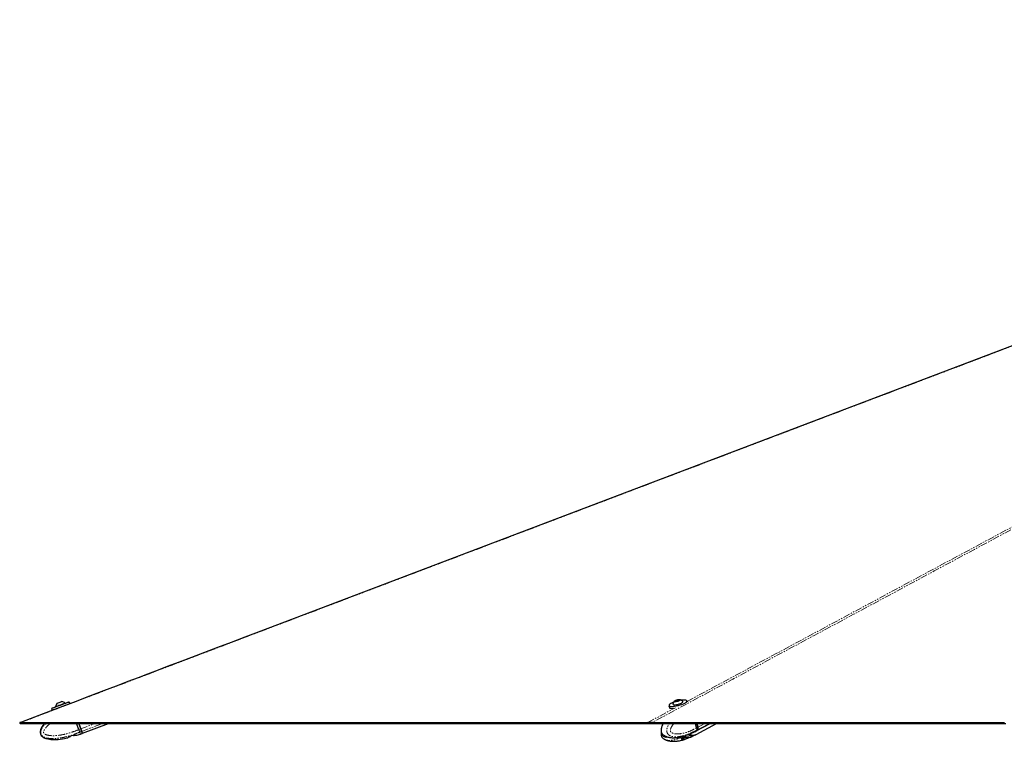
# Model space of a CAD drawing. Header units: millimetres. Extents: x 186 to 9508, y 327 to 8143.
# Tile 44 of 53: x 5508 to 6424, y 2832 to 3504. Entities that reach past the tile are written whole.
import ezdxf

# ---------------------------------------------------------------- set-up
doc = ezdxf.new("R2010")
doc.units = ezdxf.units.MM
doc.linetypes.add('PHANTOM', pattern=[12.7, 6.35, -1.27, 1.27, -1.27, 1.27, -1.27])

msp = doc.modelspace()

# ---------------------------------------------------------------- linework, layer by layer
at = {"color": 7, "linetype": 'Continuous', "lineweight": 25}
for p, q in [((5554.62, 2867.41), (5554.06, 2868.91)), ((6118.26, 2869.61), (6118.78, 2870.16)), ((6119.39, 2869.57), (6118.26, 2869.61)), ((6118.78, 2870.16), (6120.42, 2870.66)), ((6118.93, 2869.59), (6118.78, 2870.16)), ((6121.03, 2870.07), (6119.39, 2869.57)), ((6120.42, 2870.66), (6121.54, 2870.61)), ((6120.61, 2869.94), (6120.42, 2870.66)), ((6121.54, 2870.61), (6121.03, 2870.07)), ((6125.14, 2868.9), (6125.08, 2869.11)), ((6129.3, 2868.8), (6129.06, 2869.74)), ((5537.67, 2862.77), (5538.24, 2861.28)), ((5541.27, 2864.57), (5541.35, 2864.37)), ((5550.24, 2867.7), (5550.17, 2867.9)), ((6112.14, 2865.26), (6112.53, 2863.76)), ((6115.9, 2866.68), (6115.95, 2866.47)), ((5562.91, 2843.15), (5560.8, 2848.78)), ((5562.91, 2843.15), (5562.91, 2843.15)), ((5562.94, 2848.78), (5564.79, 2843.85)), ((5564.79, 2843.85), (5562.94, 2848.78)), ((5566.33, 2839.71), (5590.57, 2848.78)), ((6132.44, 2839.45), (6136.08, 2841.2)), ((6136.13, 2841.22), (6137.25, 2841.81)), ((6137.95, 2844.79), (6136.89, 2848.78)), ((6137.45, 2841.92), (6150.44, 2848.78)), ((6137.47, 2838.64), (6156.57, 2848.78)), ((6137.95, 2844.79), (6137.95, 2844.79)), ((6139.16, 2845.46), (6138.27, 2848.78)), ((6139.28, 2845.49), (6138.4, 2848.78)), ((5552.64, 2835.5), (5552.47, 2835.44)), ((5553.93, 2836.32), (5552.64, 2835.5)), ((5553.93, 2836.31), (5552.64, 2835.5)), ((5558.01, 2837.7), (5555.11, 2836.9)), ((5560.96, 2837.8), (5559.35, 2837.82)), ((5560.96, 2837.8), (5559.35, 2837.81)), ((5561.11, 2837.92), (5564.46, 2839.01)), ((5564.46, 2839.01), (5566.05, 2839.6)), ((6108.31, 2834.02), (6107.94, 2834.18)), ((6108.32, 2837.34), (6107.97, 2837.5)), ((6123.93, 2834.67), (6124.85, 2833.85)), ((6126.28, 2836.05), (6124.23, 2835.25)), ((6124.67, 2835.42), (6124.84, 2835.31)), ((6124.84, 2835.31), (6129.09, 2836.1)), ((6128.67, 2834.67), (6125.91, 2833.85)), ((6128.67, 2837.97), (6127.73, 2837.69)), ((6130.74, 2836.16), (6127.76, 2836.17)), ((6132.08, 2839.34), (6130.03, 2838.54)), ((6132.08, 2836.05), (6130.03, 2835.24)), ((6131.8, 2836.16), (6132.4, 2836.17)), ((6132.39, 2839.46), (6132.5, 2839.46)), ((6132.4, 2836.18), (6136.09, 2837.91)), ((6132.52, 2839.47), (6132.5, 2839.46)), ((6136.14, 2837.94), (6137.27, 2838.54))]:
    msp.add_line(p, q, dxfattribs=at)
at = {"color": 8, "linetype": 'PHANTOM', "lineweight": 18}
for p, q in [((6128.71, 2869.18), (6128.96, 2869.32)), ((6092.56, 2849.76), (6118.14, 2863.51)), ((5564.5, 2843.74), (5562.62, 2848.78)), ((5562.91, 2843.15), (5564.5, 2843.74)), ((5563.86, 2840.87), (5563.78, 2840.84)), ((5565.37, 2841.44), (5563.86, 2840.87)), ((5564.79, 2843.85), (5577.96, 2848.78)), ((5565.65, 2841.54), (5584.99, 2848.78)), ((6137.71, 2842.51), (6137.65, 2842.47)), ((6138.78, 2843.07), (6137.71, 2842.51)), ((6137.95, 2844.79), (6139.08, 2845.38)), ((6139.08, 2845.38), (6138.18, 2848.78)), ((6138.98, 2843.18), (6149.58, 2848.78)), ((6139.28, 2845.49), (6145.52, 2848.78)), ((6123.87, 2834.92), (6123.93, 2834.67)), ((6124.85, 2833.85), (6124.46, 2835.34)), ((6125.49, 2835.43), (6125.91, 2833.85)), ((6128.67, 2834.67), (6128.33, 2835.96)), ((6129.78, 2836.17), (6130.03, 2835.24))]:
    msp.add_line(p, q, dxfattribs=at)
at = {"color": 8, "linetype": 'PHANTOM', "lineweight": 18, "flags": 128}
for points in [[(6129.14, 2869.41), (6856.45, 3260.14), (6956.49, 3313.88), (7056.53, 3367.62), (7156.57, 3421.37), (7256.63, 3475.12), (7308.74, 3503.11)], [(6112.35, 2865.34), (6112.37, 2865.32), (6112.8, 2865), (6113.55, 2864.79), (6114.59, 2864.7), (6115.87, 2864.73), (6117.34, 2864.88), (6118.94, 2865.15), (6120.61, 2865.52), (6122.27, 2865.98), (6123.87, 2866.51), (6125.33, 2867.09), (6126.59, 2867.69)], [(5565.37, 2841.44), (5565.29, 2841.65), (5565.2, 2841.89), (5565.1, 2842.15), (5564.99, 2842.44), (5564.88, 2842.75), (5564.76, 2843.07), (5564.63, 2843.41), (5564.5, 2843.74)], [(6136.08, 2841.2), (6136.85, 2841.69), (6137.65, 2842.47)], [(6139.16, 2845.46), (6139.16, 2845.46), (6139.15, 2845.44), (6139.14, 2845.42), (6139.11, 2845.4), (6139.08, 2845.38)]]:
    msp.add_lwpolyline(points, dxfattribs=at)
at = {"color": 7, "linetype": 'Continuous', "lineweight": 25, "flags": 128}
for points in [[(6480.59, 3219.06), (5959.32, 3021.04), (5729.97, 2933.92), (5717.35, 2929.12), (5704.74, 2924.33), (5692.13, 2919.54), (5679.81, 2914.86), (5667.89, 2910.34), (5656.39, 2905.97), (5645.3, 2901.76), (5634.38, 2897.61), (5626.9, 2894.76), (5618.3, 2891.5), (5608.59, 2887.81), (5597.78, 2883.7), (5585.85, 2879.17), (5572.8, 2874.21), (5559.49, 2869.16), (5545.19, 2863.72), (5529.89, 2857.91), (5513.62, 2851.73), (5507.93, 2849.57)], [(5542.67, 2867.62), (5542.77, 2867.66), (5543.19, 2867.82), (5543.87, 2868.08), (5544.71, 2868.39), (5545.57, 2868.71), (5546.33, 2869), (5546.87, 2869.2), (5547.11, 2869.29), (5547.11, 2869.29)], [(5545.8, 2866.04), (5547.41, 2866.64), (5548.96, 2867.22), (5550.37, 2867.75), (5551.6, 2868.21), (5552.59, 2868.58), (5553.31, 2868.85), (5553.71, 2869), (5553.81, 2869.03)], [(5554.06, 2868.91), (5553.97, 2868.88), (5553.55, 2868.72), (5552.82, 2868.45), (5551.81, 2868.07), (5550.55, 2867.6), (5549.1, 2867.06), (5547.52, 2866.47), (5545.87, 2865.85)], [(6116.7, 2868.66), (6116.47, 2868.57), (6115.1, 2867.98), (6113.96, 2867.38), (6113.08, 2866.78), (6112.51, 2866.23), (6112.27, 2865.73), (6112.35, 2865.34)], [(6117.08, 2866.24), (6118.04, 2866.26), (6119.19, 2866.41), (6120.42, 2866.67), (6121.67, 2867.01), (6122.82, 2867.43), (6123.81, 2867.88), (6124.55, 2868.32), (6124.98, 2868.74), (6125.09, 2869.1), (6125.01, 2869.24)], [(6118.2, 2869.29), (6118.92, 2869.32), (6119.79, 2869.48), (6120.68, 2869.74), (6121.45, 2870.05), (6121.98, 2870.37), (6122.2, 2870.65), (6122.07, 2870.85), (6121.61, 2870.94), (6120.89, 2870.9), (6120.02, 2870.75), (6119.13, 2870.49), (6118.36, 2870.18), (6117.82, 2869.86), (6117.61, 2869.57), (6117.74, 2869.37), (6118.2, 2869.29)], [(6128.83, 2869.73), (6128.82, 2869.86), (6128.55, 2870.23), (6127.96, 2870.49), (6127.06, 2870.64), (6125.9, 2870.67), (6124.51, 2870.58), (6123.41, 2870.44)], [(6129.06, 2869.74), (6129.06, 2869.72), (6128.98, 2869.25), (6128.57, 2868.71), (6127.82, 2868.12), (6126.78, 2867.51)], [(5545.87, 2865.85), (5544.22, 2865.24), (5542.64, 2864.64), (5541.19, 2864.1), (5539.93, 2863.63), (5538.91, 2863.24), (5538.18, 2862.97), (5537.77, 2862.81), (5537.67, 2862.77)], [(5537.79, 2863.03), (5537.88, 2863.07), (5538.29, 2863.22), (5539, 2863.49), (5539.99, 2863.86), (5541.22, 2864.33), (5542.64, 2864.86), (5544.19, 2865.44), (5545.8, 2866.04)], [(5538.24, 2861.28), (5538.33, 2861.31), (5538.75, 2861.47), (5539.48, 2861.75), (5540.49, 2862.13), (5541.75, 2862.6), (5543.2, 2863.14), (5544.78, 2863.74), (5546.43, 2864.36)], [(5541.27, 2864.57), (5541.35, 2864.6), (5541.74, 2864.75), (5542.43, 2865.01), (5543.36, 2865.36), (5544.46, 2865.77), (5545.66, 2866.22), (5546.86, 2866.67), (5547.98, 2867.09), (5548.93, 2867.44), (5549.64, 2867.71), (5550.06, 2867.86), (5550.17, 2867.9)], [(5546.43, 2864.36), (5548.08, 2864.97), (5549.66, 2865.56), (5551.11, 2866.11), (5552.37, 2866.58), (5553.38, 2866.95), (5554.11, 2867.23), (5554.53, 2867.38), (5554.62, 2867.41)], [(6126.78, 2867.51), (6125.49, 2866.89), (6124, 2866.3), (6122.36, 2865.76), (6120.66, 2865.29), (6118.95, 2864.9), (6117.31, 2864.63), (6115.81, 2864.47), (6114.5, 2864.44), (6113.44, 2864.53), (6112.67, 2864.75), (6112.23, 2865.07), (6112.14, 2865.26)], [(6112.53, 2863.76), (6112.62, 2863.57), (6113.07, 2863.25), (6113.83, 2863.03), (6114.89, 2862.94), (6116.2, 2862.98), (6116.36, 2862.99)], [(6115.9, 2866.83), (6115.97, 2866.55), (6116.38, 2866.33), (6117.08, 2866.24)], [(5507.93, 2849.57), (5508.09, 2849.18), (5508.25, 2848.78)], [(5508.25, 2848.78), (5509.05, 2848.78), (5510.66, 2848.78), (5513.87, 2848.78), (5515.48, 2848.78), (5517.08, 2848.78), (5520.3, 2848.78), (5521.9, 2848.78), (5525.12, 2848.78), (5526.73, 2848.78), (5529.94, 2848.78), (5531.55, 2848.78), (5534.76, 2848.78), (5536.37, 2848.78), (5537.97, 2848.78), (5541.19, 2848.78), (5542.79, 2848.78), (5546.01, 2848.78), (5547.62, 2848.78), (5550.83, 2848.78), (5552.44, 2848.78), (5554.04, 2848.78), (5557.26, 2848.78), (5558.86, 2848.78), (5562.08, 2848.78), (5563.68, 2848.78), (5566.9, 2848.78), (5568.51, 2848.78), (5571.72, 2848.78), (5573.33, 2848.78), (5574.93, 2848.78), (5578.15, 2848.78), (5579.75, 2848.78), (5582.97, 2848.78), (5584.57, 2848.78), (5587.79, 2848.78), (5589.4, 2848.78), (5592.61, 2848.78), (5594.22, 2848.78), (5595.82, 2848.78), (5599.04, 2848.78), (5600.64, 2848.78), (5603.86, 2848.78), (5605.46, 2848.78), (5608.68, 2848.78), (5610.28, 2848.78), (5613.5, 2848.78), (5615.11, 2848.78), (5616.71, 2848.78), (5619.93, 2848.78), (5621.53, 2848.78), (5624.75, 2848.78), (5626.35, 2848.78), (5629.57, 2848.78), (5631.17, 2848.78), (5632.78, 2848.78), (5636, 2848.78), (5637.6, 2848.78), (5640.82, 2848.78), (5642.42, 2848.78), (5645.64, 2848.78), (5647.24, 2848.78), (5650.46, 2848.78), (5652.06, 2848.78), (5653.67, 2848.78), (5656.89, 2848.78), (5658.49, 2848.78), (5661.71, 2848.78), (5663.31, 2848.78), (5666.53, 2848.78), (5668.13, 2848.78), (5671.35, 2848.78), (5672.95, 2848.78), (5674.56, 2848.78), (5677.77, 2848.78), (5679.38, 2848.78), (5682.6, 2848.78), (5684.2, 2848.78), (5687.42, 2848.78), (5689.02, 2848.78), (5692.24, 2848.78), (5693.84, 2848.78), (5695.45, 2848.78), (5698.66, 2848.78), (5700.27, 2848.78), (5703.49, 2848.78), (5705.09, 2848.78), (5708.31, 2848.78), (5709.91, 2848.78), (5711.52, 2848.78), (5714.73, 2848.78), (5716.34, 2848.78), (5719.55, 2848.78), (5721.16, 2848.78), (5724.38, 2848.78), (5725.98, 2848.78), (5729.2, 2848.78), (5730.8, 2848.78), (5732.41, 2848.78), (5735.62, 2848.78), (5737.23, 2848.78), (5740.44, 2848.78), (5742.05, 2848.78), (5745.26, 2848.78), (5746.87, 2848.78), (5750.09, 2848.78), (5751.69, 2848.78), (5753.3, 2848.78), (5756.51, 2848.78), (5758.12, 2848.78), (5761.33, 2848.78), (5762.94, 2848.78), (5766.15, 2848.78), (5767.76, 2848.78), (5770.98, 2848.78), (5772.58, 2848.78), (5774.19, 2848.78), (5777.4, 2848.78), (5779.01, 2848.78), (5782.22, 2848.78), (5783.83, 2848.78), (5787.04, 2848.78), (5788.65, 2848.78), (5790.26, 2848.78), (5793.47, 2848.78), (5795.08, 2848.78), (5798.29, 2848.78), (5799.9, 2848.78), (5803.11, 2848.78), (5804.72, 2848.78), (5807.93, 2848.78), (5809.54, 2848.78), (5811.15, 2848.78), (5814.36, 2848.78), (5815.97, 2848.78), (5819.18, 2848.78), (5820.79, 2848.78), (5824, 2848.78), (5825.61, 2848.78), (5828.82, 2848.78), (5830.43, 2848.78), (5832.04, 2848.78), (5835.25, 2848.78), (5836.86, 2848.78), (5840.07, 2848.78), (5841.68, 2848.78), (5844.89, 2848.78), (5846.5, 2848.78), (5849.71, 2848.78), (5851.32, 2848.78), (5852.93, 2848.78), (5856.14, 2848.78), (5857.75, 2848.78), (5860.96, 2848.78), (5862.57, 2848.78), (5865.78, 2848.78), (5867.39, 2848.78), (5869, 2848.78), (5872.21, 2848.78), (5873.82, 2848.78), (5877.03, 2848.78), (5878.64, 2848.78), (5881.85, 2848.78), (5883.46, 2848.78), (5886.67, 2848.78), (5888.28, 2848.78), (5889.89, 2848.78), (5893.1, 2848.78), (5894.71, 2848.78), (5897.92, 2848.78), (5899.53, 2848.78), (5902.74, 2848.78), (5904.35, 2848.78), (5907.56, 2848.78), (5909.17, 2848.78), (5910.77, 2848.78), (5913.99, 2848.78), (5915.6, 2848.78), (5918.81, 2848.78), (5920.42, 2848.78), (5923.63, 2848.78), (5925.24, 2848.78), (5928.45, 2848.78), (5930.06, 2848.78), (5931.66, 2848.78), (5934.88, 2848.78), (5936.48, 2848.78), (5939.7, 2848.78), (5941.31, 2848.78), (5944.52, 2848.78), (5946.13, 2848.78), (5947.73, 2848.78), (5950.95, 2848.78), (5952.55, 2848.78), (5955.77, 2848.78), (5957.37, 2848.78), (5960.59, 2848.78), (5962.19, 2848.78), (5965.41, 2848.78), (5967.02, 2848.78), (5968.62, 2848.78), (5971.84, 2848.78), (5973.44, 2848.78), (5976.66, 2848.78), (5978.26, 2848.78), (5981.48, 2848.78), (5983.08, 2848.78), (5986.3, 2848.78), (5987.9, 2848.78), (5989.51, 2848.78), (5992.73, 2848.78), (5994.33, 2848.78), (5997.55, 2848.78), (5999.15, 2848.78), (6002.37, 2848.78), (6003.97, 2848.78), (6007.19, 2848.78), (6008.79, 2848.78), (6010.4, 2848.78), (6013.61, 2848.78), (6015.22, 2848.78), (6018.44, 2848.78), (6020.04, 2848.78), (6023.26, 2848.78), (6024.86, 2848.78), (6028.08, 2848.78), (6029.68, 2848.78), (6031.29, 2848.78), (6034.5, 2848.78), (6036.11, 2848.78), (6039.33, 2848.78), (6040.93, 2848.78), (6044.15, 2848.78), (6045.75, 2848.78), (6047.36, 2848.78), (6050.57, 2848.78), (6052.18, 2848.78), (6055.39, 2848.78), (6057, 2848.78), (6060.21, 2848.78), (6061.82, 2848.78), (6065.04, 2848.78), (6066.64, 2848.78), (6068.25, 2848.78), (6071.46, 2848.78), (6073.07, 2848.78), (6076.28, 2848.78), (6077.89, 2848.78), (6081.1, 2848.78), (6082.71, 2848.78), (6085.92, 2848.78), (6087.53, 2848.78), (6089.14, 2848.78), (6091.57, 2848.78), (6093.99, 2848.78)], [(5531.15, 2848.78), (5528.03, 2848.78), (5526.42, 2848.78), (5523.21, 2848.78), (5521.6, 2848.78), (5519.99, 2848.78), (5516.78, 2848.78), (5515.17, 2848.78), (5511.71, 2848.78), (5509.98, 2848.78), (5508.25, 2848.78)], [(5509.01, 2849.76), (5509.81, 2849.76), (5513.02, 2849.76), (5514.63, 2849.76), (5517.85, 2849.76), (5519.45, 2849.76), (5522.67, 2849.76), (5524.27, 2849.76), (5527.49, 2849.76), (5529.09, 2849.76), (5530.7, 2849.76), (5533.91, 2849.76), (5535.52, 2849.76), (5538.74, 2849.76), (5540.34, 2849.76), (5543.56, 2849.76), (5545.16, 2849.76), (5546.77, 2849.76), (5549.98, 2849.76), (5551.59, 2849.76), (5554.8, 2849.76), (5556.41, 2849.76), (5559.63, 2849.76), (5561.23, 2849.76), (5564.45, 2849.76), (5566.05, 2849.76), (5567.66, 2849.76), (5570.87, 2849.76), (5572.48, 2849.76), (5575.69, 2849.76), (5577.3, 2849.76), (5580.51, 2849.76), (5582.12, 2849.76), (5585.34, 2849.76), (5586.94, 2849.76), (5588.55, 2849.76), (5591.76, 2849.76), (5593.37, 2849.76), (5596.58, 2849.76), (5598.19, 2849.76), (5601.4, 2849.76), (5603.01, 2849.76), (5606.23, 2849.76), (5607.83, 2849.76), (5609.44, 2849.76), (5612.65, 2849.76), (5614.26, 2849.76), (5617.47, 2849.76), (5619.08, 2849.76), (5622.29, 2849.76), (5623.9, 2849.76), (5625.51, 2849.76), (5628.72, 2849.76), (5630.33, 2849.76), (5633.54, 2849.76), (5635.15, 2849.76), (5638.36, 2849.76), (5639.97, 2849.76), (5643.18, 2849.76), (5644.79, 2849.76), (5646.4, 2849.76), (5649.61, 2849.76), (5651.22, 2849.76), (5654.43, 2849.76), (5656.04, 2849.76), (5659.25, 2849.76), (5660.86, 2849.76), (5664.07, 2849.76), (5665.68, 2849.76), (5667.29, 2849.76), (5670.5, 2849.76), (5672.11, 2849.76), (5675.32, 2849.76), (5676.93, 2849.76), (5680.14, 2849.76), (5681.75, 2849.76), (5684.96, 2849.76), (5686.57, 2849.76), (5688.18, 2849.76), (5691.39, 2849.76), (5693, 2849.76), (5696.21, 2849.76), (5697.82, 2849.76), (5701.03, 2849.76), (5702.64, 2849.76), (5704.25, 2849.76), (5707.46, 2849.76), (5709.07, 2849.76), (5712.28, 2849.76), (5713.89, 2849.76), (5717.1, 2849.76), (5718.71, 2849.76), (5721.92, 2849.76), (5723.53, 2849.76), (5725.14, 2849.76), (5728.35, 2849.76), (5729.96, 2849.76), (5733.17, 2849.76), (5734.78, 2849.76), (5737.99, 2849.76), (5739.6, 2849.76), (5742.81, 2849.76), (5744.42, 2849.76), (5746.03, 2849.76), (5749.24, 2849.76), (5750.85, 2849.76), (5754.06, 2849.76), (5755.67, 2849.76), (5758.88, 2849.76), (5760.49, 2849.76), (5763.7, 2849.76), (5765.31, 2849.76), (5766.92, 2849.76), (5770.13, 2849.76), (5771.74, 2849.76), (5774.95, 2849.76), (5776.56, 2849.76), (5779.77, 2849.76), (5781.38, 2849.76), (5782.98, 2849.76), (5786.2, 2849.76), (5787.81, 2849.76), (5791.02, 2849.76), (5792.63, 2849.76), (5795.84, 2849.76), (5797.45, 2849.76), (5800.66, 2849.76), (5802.27, 2849.76), (5803.87, 2849.76), (5807.09, 2849.76), (5808.69, 2849.76), (5811.91, 2849.76), (5813.52, 2849.76), (5816.73, 2849.76), (5818.34, 2849.76), (5821.55, 2849.76), (5823.16, 2849.76), (5824.76, 2849.76), (5827.98, 2849.76), (5829.58, 2849.76), (5832.8, 2849.76), (5834.41, 2849.76), (5837.62, 2849.76), (5839.23, 2849.76), (5842.44, 2849.76), (5844.05, 2849.76), (5845.65, 2849.76), (5848.87, 2849.76), (5850.47, 2849.76), (5853.69, 2849.76), (5855.29, 2849.76), (5858.51, 2849.76), (5860.12, 2849.76), (5861.72, 2849.76), (5864.94, 2849.76), (5866.54, 2849.76), (5869.76, 2849.76), (5871.36, 2849.76), (5874.58, 2849.76), (5876.18, 2849.76), (5879.4, 2849.76), (5881, 2849.76), (5882.61, 2849.76), (5885.83, 2849.76), (5887.43, 2849.76), (5890.65, 2849.76), (5892.25, 2849.76), (5895.47, 2849.76), (5897.07, 2849.76), (5900.29, 2849.76), (5901.89, 2849.76), (5903.5, 2849.76), (5906.72, 2849.76), (5908.32, 2849.76), (5911.54, 2849.76), (5913.14, 2849.76), (5916.36, 2849.76), (5917.96, 2849.76), (5921.18, 2849.76), (5922.78, 2849.76), (5924.39, 2849.76), (5927.6, 2849.76), (5929.21, 2849.76), (5932.43, 2849.76), (5934.03, 2849.76), (5937.25, 2849.76), (5938.85, 2849.76), (5940.46, 2849.76), (5943.67, 2849.76), (5945.28, 2849.76), (5948.49, 2849.76), (5950.1, 2849.76), (5953.31, 2849.76), (5954.92, 2849.76), (5958.14, 2849.76), (5959.74, 2849.76), (5961.35, 2849.76), (5964.56, 2849.76), (5966.17, 2849.76), (5969.38, 2849.76), (5970.99, 2849.76), (5974.2, 2849.76), (5975.81, 2849.76), (5979.02, 2849.76), (5980.63, 2849.76), (5982.24, 2849.76), (5985.45, 2849.76), (5987.06, 2849.76), (5990.27, 2849.76), (5991.88, 2849.76), (5995.09, 2849.76), (5996.7, 2849.76), (5999.91, 2849.76), (6001.52, 2849.76), (6003.13, 2849.76), (6006.34, 2849.76), (6007.95, 2849.76), (6011.16, 2849.76), (6012.77, 2849.76), (6015.98, 2849.76), (6017.59, 2849.76), (6019.2, 2849.76), (6022.41, 2849.76), (6024.02, 2849.76), (6027.23, 2849.76), (6028.84, 2849.76), (6032.05, 2849.76), (6033.66, 2849.76), (6036.87, 2849.76), (6038.48, 2849.76), (6040.09, 2849.76), (6043.3, 2849.76), (6044.91, 2849.76), (6048.12, 2849.76), (6049.73, 2849.76), (6052.94, 2849.76), (6054.55, 2849.76), (6057.76, 2849.76), (6059.37, 2849.76), (6060.98, 2849.76), (6064.19, 2849.76), (6065.8, 2849.76), (6069.01, 2849.76), (6070.62, 2849.76), (6073.83, 2849.76), (6075.44, 2849.76), (6078.65, 2849.76), (6080.26, 2849.76), (6081.87, 2849.76), (6085.08, 2849.76), (6086.69, 2849.76), (6089.62, 2849.76), (6092.56, 2849.76)], [(5531.15, 2848.78), (5530.51, 2848.13), (5528.97, 2846.18), (5527.95, 2844.51), (5527.34, 2843.1), (5526.95, 2841.42), (5526.95, 2840.06), (5527.23, 2838.93), (5527.89, 2837.74), (5529.36, 2836.33), (5530.55, 2835.62), (5532.15, 2834.97), (5534.22, 2834.43), (5536.81, 2834.06), (5539.98, 2833.92), (5543.77, 2834.09), (5549.77, 2834.89), (5552.45, 2835.51), (5552.45, 2835.51)], [(5564.79, 2843.85), (5564.9, 2843.55), (5565.01, 2843.25), (5565.12, 2842.96), (5565.22, 2842.68), (5565.32, 2842.42), (5565.41, 2842.18), (5565.49, 2841.96), (5565.56, 2841.77)], [(5565.65, 2841.54), (5565.57, 2841.75), (5565.48, 2841.99), (5565.38, 2842.26), (5565.27, 2842.55), (5565.16, 2842.86), (5565.04, 2843.18), (5564.91, 2843.51), (5564.79, 2843.85)], [(5565.56, 2841.77), (5565.85, 2841.01), (5566.06, 2840.45), (5566.12, 2840.27)], [(6094.46, 2848.78), (6093.65, 2848.78), (6090.44, 2848.78), (6088.83, 2848.78), (6085.62, 2848.78), (6084.01, 2848.78), (6080.8, 2848.78), (6079.19, 2848.78), (6077.58, 2848.78), (6074.37, 2848.78), (6072.76, 2848.78), (6069.55, 2848.78), (6067.94, 2848.78), (6064.73, 2848.78), (6063.12, 2848.78), (6059.91, 2848.78), (6058.3, 2848.78), (6056.69, 2848.78), (6053.48, 2848.78), (6051.87, 2848.78), (6048.66, 2848.78), (6047.05, 2848.78), (6043.84, 2848.78), (6042.23, 2848.78), (6040.63, 2848.78), (6037.41, 2848.78), (6035.8, 2848.78), (6032.59, 2848.78), (6030.98, 2848.78), (6027.77, 2848.78), (6026.16, 2848.78), (6024.56, 2848.78), (6021.34, 2848.78), (6019.74, 2848.78), (6016.52, 2848.78), (6014.92, 2848.78), (6011.7, 2848.78), (6010.09, 2848.78), (6008.49, 2848.78), (6005.27, 2848.78), (6003.67, 2848.78), (6000.45, 2848.78), (5998.85, 2848.78), (5995.63, 2848.78), (5994.03, 2848.78), (5990.81, 2848.78), (5989.21, 2848.78), (5987.6, 2848.78), (5984.38, 2848.78), (5982.78, 2848.78), (5979.56, 2848.78), (5977.96, 2848.78), (5974.74, 2848.78), (5973.14, 2848.78), (5971.53, 2848.78), (5968.32, 2848.78), (5966.71, 2848.78), (5963.5, 2848.78), (5961.89, 2848.78), (5958.67, 2848.78), (5957.07, 2848.78), (5955.46, 2848.78), (5952.25, 2848.78), (5950.64, 2848.78), (5947.43, 2848.78), (5945.82, 2848.78), (5942.61, 2848.78), (5941, 2848.78), (5939.39, 2848.78), (5936.18, 2848.78), (5934.57, 2848.78), (5931.36, 2848.78), (5929.75, 2848.78), (5926.54, 2848.78), (5924.93, 2848.78), (5921.72, 2848.78), (5920.11, 2848.78), (5918.5, 2848.78), (5915.29, 2848.78), (5913.68, 2848.78), (5910.47, 2848.78), (5908.86, 2848.78), (5905.65, 2848.78), (5904.04, 2848.78), (5902.43, 2848.78), (5899.22, 2848.78), (5897.61, 2848.78), (5894.4, 2848.78), (5892.79, 2848.78), (5889.58, 2848.78), (5887.97, 2848.78), (5886.36, 2848.78), (5883.15, 2848.78), (5881.54, 2848.78), (5878.33, 2848.78), (5876.72, 2848.78), (5873.51, 2848.78), (5871.9, 2848.78), (5868.69, 2848.78), (5867.08, 2848.78), (5865.48, 2848.78), (5862.26, 2848.78), (5860.65, 2848.78), (5857.44, 2848.78), (5855.83, 2848.78), (5852.62, 2848.78), (5851.01, 2848.78), (5849.41, 2848.78), (5846.19, 2848.78), (5844.59, 2848.78), (5841.37, 2848.78), (5839.76, 2848.78), (5836.55, 2848.78), (5834.94, 2848.78), (5833.34, 2848.78), (5830.12, 2848.78), (5828.52, 2848.78), (5825.3, 2848.78), (5823.7, 2848.78), (5820.48, 2848.78), (5818.88, 2848.78), (5817.27, 2848.78), (5814.05, 2848.78), (5812.45, 2848.78), (5809.23, 2848.78), (5807.63, 2848.78), (5804.41, 2848.78), (5802.81, 2848.78), (5799.59, 2848.78), (5797.99, 2848.78), (5796.38, 2848.78), (5793.17, 2848.78), (5791.56, 2848.78), (5788.34, 2848.78), (5786.74, 2848.78), (5783.52, 2848.78), (5781.92, 2848.78), (5780.31, 2848.78), (5777.1, 2848.78), (5775.49, 2848.78), (5772.28, 2848.78), (5770.67, 2848.78), (5767.45, 2848.78), (5765.85, 2848.78), (5764.24, 2848.78), (5761.03, 2848.78), (5759.42, 2848.78), (5756.21, 2848.78), (5754.6, 2848.78), (5751.39, 2848.78), (5749.78, 2848.78), (5748.17, 2848.78), (5744.96, 2848.78), (5743.35, 2848.78), (5740.14, 2848.78), (5738.53, 2848.78), (5735.32, 2848.78), (5733.71, 2848.78), (5730.5, 2848.78), (5728.89, 2848.78), (5727.28, 2848.78), (5724.07, 2848.78), (5722.46, 2848.78), (5719.25, 2848.78), (5717.64, 2848.78), (5714.43, 2848.78), (5712.82, 2848.78), (5711.21, 2848.78), (5708, 2848.78), (5706.39, 2848.78), (5703.18, 2848.78), (5701.57, 2848.78), (5698.36, 2848.78), (5696.75, 2848.78), (5695.14, 2848.78), (5691.93, 2848.78), (5690.32, 2848.78), (5687.11, 2848.78), (5685.5, 2848.78), (5682.29, 2848.78), (5680.68, 2848.78), (5679.08, 2848.78), (5675.86, 2848.78), (5674.25, 2848.78), (5671.04, 2848.78), (5669.43, 2848.78), (5666.22, 2848.78), (5664.61, 2848.78), (5661.4, 2848.78), (5659.79, 2848.78), (5658.19, 2848.78), (5654.97, 2848.78), (5653.36, 2848.78), (5650.15, 2848.78), (5648.54, 2848.78), (5645.33, 2848.78), (5643.72, 2848.78), (5642.12, 2848.78), (5638.9, 2848.78), (5637.3, 2848.78), (5634.08, 2848.78), (5632.48, 2848.78), (5629.26, 2848.78), (5627.65, 2848.78), (5626.05, 2848.78), (5622.83, 2848.78), (5621.23, 2848.78), (5618.01, 2848.78), (5616.41, 2848.78), (5613.19, 2848.78), (5611.59, 2848.78), (5608.37, 2848.78), (5606.76, 2848.78), (5605.16, 2848.78), (5601.94, 2848.78), (5600.34, 2848.78), (5597.12, 2848.78), (5595.52, 2848.78), (5592.3, 2848.78), (5590.7, 2848.78), (5590.57, 2848.78)], [(6093.77, 2849.57), (6093.88, 2849.18), (6093.99, 2848.78)], [(6093.99, 2848.78), (6095.93, 2848.78), (6099.81, 2848.78), (6107.57, 2848.78), (6111.45, 2848.78), (6115.33, 2848.78), (6123.09, 2848.78), (6126.97, 2848.78), (6134.73, 2848.78), (6138.61, 2848.78), (6146.37, 2848.78), (6150.24, 2848.78), (6158, 2848.78), (6161.88, 2848.78), (6165.76, 2848.78), (6173.52, 2848.78), (6177.4, 2848.78), (6185.16, 2848.78), (6189.04, 2848.78), (6196.8, 2848.78), (6200.68, 2848.78), (6204.56, 2848.78), (6212.31, 2848.78), (6216.19, 2848.78), (6223.95, 2848.78), (6227.83, 2848.78), (6235.59, 2848.78), (6239.47, 2848.78), (6247.23, 2848.78), (6251.11, 2848.78), (6254.99, 2848.78), (6262.75, 2848.78), (6266.63, 2848.78), (6274.38, 2848.78), (6278.26, 2848.78), (6286.02, 2848.78), (6289.9, 2848.78), (6297.66, 2848.78), (6301.54, 2848.78), (6305.42, 2848.78), (6313.18, 2848.78), (6317.06, 2848.78), (6324.82, 2848.78), (6328.7, 2848.78), (6336.46, 2848.78), (6340.33, 2848.78), (6348.09, 2848.78), (6351.97, 2848.78), (6355.85, 2848.78), (6363.61, 2848.78), (6367.49, 2848.78), (6375.25, 2848.78), (6379.13, 2848.78), (6386.89, 2848.78), (6390.77, 2848.78), (6394.65, 2848.78), (6402.4, 2848.78), (6406.28, 2848.78), (6414.04, 2848.78), (6417.92, 2848.78), (6425.68, 2848.78)], [(6096.5, 2849.76), (6098.44, 2849.76), (6106.2, 2849.76), (6110.08, 2849.76), (6117.84, 2849.76), (6121.72, 2849.76), (6129.48, 2849.76), (6133.36, 2849.76), (6141.12, 2849.76), (6145, 2849.76), (6148.88, 2849.76), (6156.64, 2849.76), (6160.51, 2849.76), (6168.27, 2849.76), (6172.15, 2849.76), (6179.91, 2849.76), (6183.79, 2849.76), (6187.67, 2849.76), (6195.43, 2849.76), (6199.31, 2849.76), (6207.07, 2849.76), (6210.95, 2849.76), (6218.71, 2849.76), (6222.59, 2849.76), (6230.34, 2849.76), (6234.22, 2849.76), (6238.1, 2849.76), (6245.86, 2849.76), (6249.74, 2849.76), (6257.5, 2849.76), (6261.38, 2849.76), (6269.14, 2849.76), (6273.02, 2849.76), (6280.78, 2849.76), (6284.66, 2849.76), (6288.53, 2849.76), (6296.29, 2849.76), (6300.17, 2849.76), (6307.93, 2849.76), (6311.81, 2849.76), (6319.57, 2849.76), (6323.45, 2849.76), (6331.21, 2849.76), (6335.09, 2849.76), (6338.97, 2849.76), (6346.73, 2849.76), (6350.61, 2849.76), (6358.36, 2849.76), (6362.24, 2849.76), (6370, 2849.76), (6373.88, 2849.76), (6377.76, 2849.76), (6385.52, 2849.76), (6389.4, 2849.76), (6397.16, 2849.76), (6401.04, 2849.76), (6408.8, 2849.76), (6412.68, 2849.76), (6420.43, 2849.76), (6424.31, 2849.76)], [(6137.25, 2841.81), (6137.98, 2842.29), (6138.78, 2843.07)], [(6137.45, 2841.92), (6138.18, 2842.39), (6138.98, 2843.18)]]:
    msp.add_lwpolyline(points, dxfattribs=at)
at = {"color": 7, "linetype": 'Continuous', "lineweight": 25}
for centre, radius, start, end in [((5546.56, 2864), 5.32, 47.18993, 83.98749), ((6121.08, 2865.66), 5.32, 127.42968, 167.24162), ((6121.08, 2865.66), 5.32, 42.40972, 82.22166), ((5546.56, 2864), 5.32, 137.06909, 173.86665), ((6115.08, 2867.86), 5.05, 248.09724, 273.78008), ((5121.59, 2674.9), 474.3, 20.33379, 20.57024), ((6136.79, 2844.64), 2.62, 326.31443, 18.93511), ((6126.42, 2841.24), 5.08, 268.53627, 284.97175), ((6134.66, 2844.22), 6.25, 236.84075, 294.6481), ((6134.86, 2844.32), 6.24, 237.15419, 294.67036)]:
    msp.add_arc(centre, radius, start, end, dxfattribs=at)
at = {"color": 8, "linetype": 'PHANTOM', "lineweight": 18}
for centre, radius, start, end in [((6125.57, 2871.07), 3.52, 286.88521, 337.68763), ((5120.88, 2674.62), 473.06, 20.33373, 20.57015), ((5588.07, 2781.02), 67, 110.33598, 110.59242), ((5565.29, 2841.7), 0.277, 285.4365, 14.33787), ((5121.31, 2674.79), 474.3, 20.33379, 20.57024), ((6136.59, 2844.53), 2.62, 326.31443, 18.93511), ((6133.56, 2844.03), 6.61, 237.08287, 293.023)]:
    msp.add_arc(centre, radius, start, end, dxfattribs=at)
for points, knots in [([(7314.28, 3504.1), (7290.26, 3491.18), (7229.9, 3458.71), (7133.13, 3406.71), (7024.02, 3348.08), (6914.91, 3289.45), (6805.79, 3230.82), (6533, 3084.26), (6296.56, 2957.24), (6096.5, 2849.76)], [0, 0, 0, 0, 0.059204, 0.148804, 0.238404, 0.328003, 0.417603, 0.507202, 1, 1, 1, 1]), ([(7221.2, 3500.23), (7190.6, 3488.6), (7108.57, 3457.42), (6975.09, 3406.71), (6820.77, 3348.08), (6666.44, 3289.45), (6512.12, 3230.82), (6126.31, 3084.26), (5791.94, 2957.24), (5509.01, 2849.76)], [0, 0, 0, 0, 0.053613, 0.143745, 0.233877, 0.324009, 0.414141, 0.504273, 1, 1, 1, 1]), ([(5563.78, 2840.84), (5563.78, 2840.84), (5561.8, 2839.96), (5557.06, 2838.09), (5550.14, 2836.07), (5543.67, 2834.96), (5538.4, 2834.66), (5534.49, 2834.97), (5531.37, 2835.86), (5529.48, 2836.85), (5528.36, 2838.02), (5527.74, 2839.12), (5527.42, 2840.42), (5527.64, 2842.37), (5528.64, 2844.64), (5530.27, 2846.87), (5531.62, 2848.18), (5532.23, 2848.78)], [0, 0, 0, 0, 0.000001, 0.131324, 0.308744, 0.436106, 0.528372, 0.628544, 0.671955, 0.724478, 0.755159, 0.768495, 0.800339, 0.833997, 0.885784, 0.948088, 1, 1, 1, 1]), ([(5536.39, 2848.78), (5535.72, 2848.26), (5534.34, 2847.18), (5532.5, 2845.26), (5531.04, 2843.34), (5530.29, 2841.7), (5530.13, 2840.63), (5530.25, 2840.08), (5530.5, 2839.65), (5531.15, 2839.01), (5532.41, 2838.38), (5534.94, 2837.67), (5538.42, 2837.38), (5543.31, 2837.63), (5549.5, 2838.65), (5556.26, 2840.5), (5560.9, 2842.35), (5562.91, 2843.15)], [0, 0, 0, 0, 0.0566373, 0.1158811, 0.1762255, 0.2158159, 0.2343271, 0.2466987, 0.2518926, 0.2674455, 0.3058605, 0.3440329, 0.4414533, 0.5356675, 0.6687174, 0.8563484, 1, 1, 1, 1]), ([(6107.97, 2837.5), (6107.93, 2837.51), (6107.34, 2837.77), (6106.48, 2838.52), (6105.71, 2839.69), (6105.27, 2840.78), (6105.04, 2842.08), (6105.17, 2844.04), (6105.82, 2846.3), (6106.52, 2847.95), (6107.02, 2848.73), (6107.05, 2848.78)], [0, 0, 0, 0, 0.011299, 0.196054, 0.303978, 0.35089, 0.462906, 0.581301, 0.763471, 0.98531, 1, 1, 1, 1]), ([(6137.65, 2842.47), (6137.65, 2842.47), (6136.12, 2841.6), (6132.48, 2839.73), (6127.17, 2837.73), (6122.23, 2836.62), (6118.22, 2836.32), (6115.27, 2836.64), (6112.93, 2837.53), (6111.54, 2838.51), (6110.73, 2839.69), (6110.29, 2840.79), (6110.06, 2842.09), (6110.24, 2844.05), (6111.03, 2846.29), (6111.91, 2847.93), (6112.51, 2848.73), (6112.55, 2848.78)], [0, 0, 0, 0, 0.000001, 0.137799, 0.323969, 0.457611, 0.554428, 0.659539, 0.705091, 0.760204, 0.792398, 0.806391, 0.839806, 0.875123, 0.929465, 0.994841, 1, 1, 1, 1]), ([(6116.68, 2848.78), (6116.2, 2848.17), (6115.23, 2846.92), (6114.13, 2845), (6113.54, 2843.36), (6113.4, 2842.29), (6113.49, 2841.75), (6113.67, 2841.31), (6114.14, 2840.68), (6115.08, 2840.05), (6116.96, 2839.33), (6119.56, 2839.04), (6123.22, 2839.29), (6127.85, 2840.3), (6132.94, 2842.14), (6136.43, 2843.99), (6137.95, 2844.79)], [0, 0, 0, 0, 0.06164, 0.125686, 0.167705, 0.187352, 0.200483, 0.205995, 0.222503, 0.263274, 0.303789, 0.407186, 0.50718, 0.648393, 0.847535, 1, 1, 1, 1]), ([(6105.61, 2839.65), (6105.58, 2839.39), (6105.53, 2838.94), (6105.62, 2838.41), (6105.79, 2837.98), (6106.23, 2837.34), (6107.09, 2836.71), (6108.78, 2836.01), (6110.65, 2835.73), (6112.11, 2835.87), (6112.6, 2835.91)], [0, 0, 0, 0, 0.063625, 0.108917, 0.127932, 0.184871, 0.325507, 0.465255, 0.821909, 1, 1, 1, 1]), ([(6124.93, 2836.78), (6123.14, 2835.9), (6120.06, 2834.39), (6115.86, 2833.3), (6112.42, 2833.01), (6109.98, 2833.22), (6108.62, 2833.87), (6108.31, 2834.02)], [0, 0, 0, 0, 0.33496, 0.577508, 0.753221, 0.943989, 1, 1, 1, 1])]:
    msp.add_open_spline(points, degree=3, knots=knots, dxfattribs=at)
at = {"color": 7, "linetype": 'Continuous', "lineweight": 25}
for points, knots in [([(5509.01, 2849.76), (5508.74, 2849.75), (5508.37, 2849.72), (5508.03, 2849.61), (5507.93, 2849.57)], [0, 0, 0, 0, 0.700722, 1, 1, 1, 1]), ([(5562.91, 2843.15), (5563.04, 2842.83), (5563.29, 2842.21), (5563.62, 2841.43), (5563.79, 2841.03), (5563.86, 2840.88), (5563.86, 2840.87)], [0, 0, 0, 0, 0.350295, 0.700583, 0.985927, 1, 1, 1, 1]), ([(6093.77, 2849.57), (6093.48, 2849.64), (6093.06, 2849.75), (6092.67, 2849.76), (6092.56, 2849.76)], [0, 0, 0, 0, 0.700723, 1, 1, 1, 1]), ([(6096.5, 2849.76), (6095.86, 2849.75), (6094.94, 2849.72), (6094.04, 2849.61), (6093.77, 2849.57)], [0, 0, 0, 0, 0.700722, 1, 1, 1, 1]), ([(6106.81, 2848.78), (6106.79, 2848.75), (6106.42, 2848.16), (6105.93, 2847.05), (6105.36, 2845.56), (6104.99, 2844.25), (6104.82, 2842.96), (6104.85, 2841.71), (6105.11, 2840.57), (6105.59, 2839.58), (6106.2, 2838.82), (6106.93, 2838.13), (6107.53, 2837.68), (6107.92, 2837.5), (6107.96, 2837.48)], [0, 0, 0, 0, 0.010399, 0.173673, 0.288682, 0.387119, 0.485275, 0.576301, 0.662359, 0.745985, 0.819885, 0.886541, 0.989587, 1, 1, 1, 1]), ([(6105.05, 2841.02), (6105.04, 2840.98), (6104.91, 2840.52), (6104.82, 2839.62), (6104.85, 2838.38), (6105.11, 2837.23), (6105.59, 2836.24), (6106.2, 2835.49), (6106.93, 2834.8), (6107.53, 2834.35), (6107.91, 2834.18), (6107.93, 2834.16)], [0, 0, 0, 0, 0.01647, 0.174697, 0.321428, 0.460113, 0.594872, 0.713872, 0.82125, 0.987303, 1, 1, 1, 1]), ([(6137.95, 2844.79), (6138.02, 2844.47), (6138.15, 2843.85), (6138.04, 2843.07), (6137.84, 2842.67), (6137.72, 2842.52), (6137.71, 2842.51)], [0, 0, 0, 0, 0.350295, 0.700583, 0.985927, 1, 1, 1, 1]), ([(6138.83, 2843.11), (6138.91, 2843.23), (6139.11, 2843.51), (6139.19, 2843.89), (6139.24, 2844.12)], [0, 0, 0, 0, 0.389195, 1, 1, 1, 1]), ([(6139.24, 2844.12), (6139.24, 2844.15), (6139.33, 2844.43), (6139.28, 2844.91), (6139.18, 2845.33), (6139.16, 2845.46)], [0, 0, 0, 0, 0.071438, 0.723995, 1, 1, 1, 1]), ([(5552.47, 2835.44), (5552.46, 2835.44), (5552.45, 2835.43), (5552.56, 2835.47), (5552.64, 2835.5)], [0, 0, 0, 0, 0.2995461, 1, 1, 1, 1]), ([(5553.93, 2836.32), (5554.01, 2836.39), (5554.17, 2836.52), (5554.56, 2836.72), (5554.9, 2836.84), (5555.08, 2836.89), (5555.11, 2836.9)], [0, 0, 0, 0, 0.3195325, 0.6395896, 0.9470966, 1, 1, 1, 1]), ([(5558.01, 2837.7), (5558.17, 2837.74), (5558.49, 2837.82), (5558.94, 2837.86), (5559.21, 2837.85), (5559.33, 2837.82), (5559.35, 2837.82)], [0, 0, 0, 0, 0.305676, 0.610783, 0.930597, 1, 1, 1, 1]), ([(5559.35, 2837.81), (5559.24, 2837.83), (5559.01, 2837.86), (5558.53, 2837.82), (5558.18, 2837.73), (5558.01, 2837.69)], [0, 0, 0, 0, 0.33754, 0.675545, 1, 1, 1, 1]), ([(5560.96, 2837.8), (5561.04, 2837.82), (5561.15, 2837.84), (5561.14, 2837.84), (5561.14, 2837.84)], [0, 0, 0, 0, 0.628356, 1, 1, 1, 1]), ([(5561.15, 2837.84), (5561.11, 2837.83), (5561.06, 2837.82), (5560.97, 2837.8), (5560.96, 2837.8)], [0, 0, 0, 0, 0.874935, 1, 1, 1, 1]), ([(5566.07, 2839.62), (5566.1, 2839.63), (5566.15, 2839.65), (5566.2, 2839.72), (5566.23, 2839.79), (5566.25, 2839.85), (5566.25, 2839.9), (5566.24, 2839.94), (5566.24, 2839.96), (5566.23, 2839.97), (5566.23, 2839.97), (5566.23, 2839.98), (5566.23, 2839.99), (5566.21, 2840.02), (5566.19, 2840.08), (5566.12, 2840.27), (5566.12, 2840.28)], [0, 0, 0, 0, 0.027875, 0.058518, 0.083965, 0.105454, 0.123051, 0.136125, 0.143469, 0.148807, 0.155626, 0.167962, 0.200117, 0.356288, 0.952164, 1, 1, 1, 1]), ([(6108.33, 2834.05), (6108.73, 2833.83), (6109.65, 2833.31), (6111.01, 2832.93), (6112.7, 2832.53), (6114.77, 2832.27), (6117.28, 2832.24), (6120.04, 2832.46), (6123.16, 2833.01), (6125.72, 2833.61), (6127.2, 2834.16), (6127.47, 2834.26)], [0, 0, 0, 0, 0.062203, 0.13996, 0.191178, 0.306641, 0.442093, 0.572673, 0.741654, 0.953738, 1, 1, 1, 1]), ([(6108.34, 2837.38), (6108.88, 2837.09), (6109.82, 2836.6), (6111.11, 2836.23), (6112.14, 2835.99), (6113.49, 2835.75), (6115.42, 2835.56), (6117.92, 2835.58), (6120.5, 2835.85), (6122.92, 2836.28), (6124.97, 2836.78), (6126.55, 2837.22), (6127.42, 2837.52), (6127.75, 2837.63)], [0, 0, 0, 0, 0.080928, 0.139613, 0.181421, 0.227215, 0.334035, 0.464287, 0.609091, 0.73953, 0.850409, 0.94234, 1, 1, 1, 1]), ([(6123.93, 2834.67), (6123.89, 2834.74), (6123.81, 2834.87), (6123.9, 2835.07), (6124.08, 2835.19), (6124.21, 2835.24), (6124.23, 2835.25)], [0, 0, 0, 0, 0.319532, 0.63959, 0.947097, 1, 1, 1, 1]), ([(6125.91, 2833.85), (6125.76, 2833.83), (6125.45, 2833.78), (6125.06, 2833.78), (6124.92, 2833.82), (6124.85, 2833.85)], [0, 0, 0, 0, 0.322224, 0.644444, 1, 1, 1, 1]), ([(6126.28, 2836.05), (6126.41, 2836.09), (6126.66, 2836.18), (6127.14, 2836.21), (6127.52, 2836.2), (6127.73, 2836.18), (6127.76, 2836.17)], [0, 0, 0, 0, 0.3056764, 0.6107833, 0.9305968, 1, 1, 1, 1]), ([(6128.67, 2837.97), (6128.82, 2838.03), (6129.12, 2838.17), (6129.58, 2838.37), (6129.88, 2838.49), (6130.01, 2838.54), (6130.03, 2838.54)], [0, 0, 0, 0, 0.319532, 0.63959, 0.947097, 1, 1, 1, 1]), ([(6130.03, 2835.24), (6129.91, 2835.19), (6129.67, 2835.1), (6129.24, 2834.92), (6128.9, 2834.76), (6128.71, 2834.68), (6128.67, 2834.67)], [0, 0, 0, 0, 0.29947, 0.59885, 0.90215, 1, 1, 1, 1]), ([(6130.74, 2836.16), (6130.89, 2836.17), (6131.21, 2836.2), (6131.57, 2836.2), (6131.74, 2836.18), (6131.79, 2836.16), (6131.8, 2836.16)], [0, 0, 0, 0, 0.3187678, 0.637632, 0.9546803, 1, 1, 1, 1]), ([(6132.08, 2839.34), (6132.18, 2839.38), (6132.38, 2839.46), (6132.52, 2839.5), (6132.52, 2839.49), (6132.51, 2839.48)], [0, 0, 0, 0, 0.393231, 0.78573, 1, 1, 1, 1]), ([(6132.51, 2836.19), (6132.52, 2836.19), (6132.54, 2836.21), (6132.4, 2836.17), (6132.19, 2836.09), (6132.08, 2836.05)], [0, 0, 0, 0, 0.148267, 0.582844, 1, 1, 1, 1])]:
    msp.add_open_spline(points, degree=3, knots=knots, dxfattribs=at)

doc.saveas('drawing.dxf')
